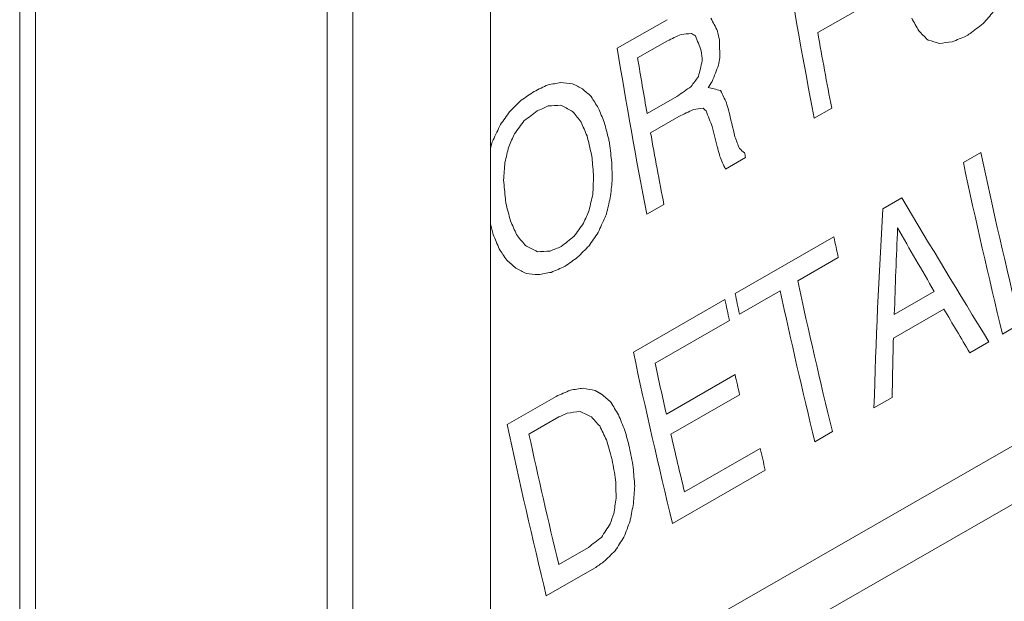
# Model space of a CAD drawing. Header units: millimetres. Extents: x -556 to 0, y 0 to 403.
# Tile 23 of 57: x -59.21 to -48.37, y 178.16 to 184.56. Entities that reach past the tile are written whole.
import ezdxf

# ---------------------------------------------------------------- set-up
doc = ezdxf.new("R2010")
doc.units = ezdxf.units.MM
doc.header["$LTSCALE"] = 2

# ---------------------------------------------------------------- blocks, each defined once
blk = doc.blocks.new('CGI0800-02')
at = {"color": 31, "linetype": 'Continuous', "lineweight": 0, "extrusion": (0.707107, -0.40558, 0.579228)}
for p, q in [((-55.82702108, 220.91462366), (-55.82702108, 161.22275901)), ((-55.54541787, 161.22346378), (-55.54541787, 220.91532843)), ((-59.21147904, 213.56758357), (-59.21147904, 158.91637398)), ((-49.76377088, 184.79896221), (-50.42565608, 184.41932045)), ((-52.63225873, 184.24608641), (-52.08311221, 184.56106391)), ((-52.08066195, 184.3283138), (-52.40796782, 184.14057887)), ((-51.49428125, 183.7804869), (-51.49888334, 183.78312655)), ((-52.30313496, 183.52854704), (-51.97582909, 183.71628198)), ((-50.27132336, 183.58931196), (-50.46407016, 183.47875694)), ((-51.95277032, 183.49678375), (-52.26552927, 183.31739259)), ((-48.82162405, 182.9887105), (-48.62887726, 183.09926552)), ((-51.22051039, 183.04488065), (-51.44235104, 182.91763808)), ((-49.70898664, 182.47974023), (-49.49805619, 182.60072497)), ((-52.11878317, 182.52965255), (-52.30789323, 182.42118347)), ((-44.13789221, 182.2480399), (-53.76167926, 176.72806242)), ((-51.3346058, 181.54732339), (-50.24722296, 182.17102056)), ((-50.19861526, 181.94512963), (-50.64593329, 181.68855855)), ((-53.78881927, 176.07048122), (-44.01448422, 181.67680949)), ((-52.45471923, 180.90485272), (-51.44734449, 181.48265913)), ((-50.83868008, 181.57800353), (-51.2859981, 181.32143246)), ((-49.58195452, 181.31702765), (-49.14190996, 181.56942684)), ((-49.03535858, 181.37709208), (-49.59177856, 181.05794269)), ((-51.39769249, 181.25195622), (-52.21595717, 180.78261888)), ((-48.19828233, 181.21343189), (-48.39102912, 181.10287687)), ((-48.54013513, 181.01735318), (-48.75106558, 180.89636844)), ((-52.09194877, 180.22278332), (-51.33550853, 180.65665962)), ((-53.84395082, 180.10802222), (-53.30571449, 180.41674189)), ((-52.80406301, 180.43988377), (-52.87589806, 180.48108667)), ((-51.28474919, 180.43374755), (-52.04118943, 179.99987125)), ((-49.60569758, 180.40617167), (-49.80571784, 180.29144476)), ((-53.2773778, 180.19004447), (-53.60468367, 180.00230954)), ((-50.26394606, 180.02861585), (-50.45669285, 179.91806083)), ((-51.89283035, 179.36708681), (-51.06001874, 179.84476792)), ((-51.00220263, 179.60516927), (-52.0241243, 179.01901909)), ((-53.27725571, 178.56745846), (-52.94994984, 178.75519339)), ((-52.88239303, 178.52673637), (-53.41335589, 178.22218858))]:
    blk.add_line(p, q, dxfattribs=at)
at = {"color": 0, "linetype": 'Continuous', "lineweight": 0, "extrusion": (0.707107, -0.40558, 0.579228)}
for p, q in [((-54.02819017, 220.91772788), (-54.02819017, 162.16498478)), ((-59.0380152, 159.40288181), (-59.0380152, 213.98699502))]:
    blk.add_line(p, q, dxfattribs=at)
at = {"color": 31, "linetype": 'Continuous', "lineweight": 0}
for centre, major_axis, ratio, start_param, end_param in [((-16.17240214, 173.78076544), (24.87714061, -43.37197108), 0.5792279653, 4.136754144, 4.1778087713), ((8.24933638, 187.78849919), (-95.15840475, -91.91037913), 0.2970053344, 5.0431859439, 5.0445645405), ((-19.48267938, 171.88206842), (34.54186733, -37.62671196), 0.3718371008, 4.0584130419, 4.0622009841), ((-18.08855756, 172.68170384), (-35.43985237, 37.10278748), 0.3477411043, 0.9409497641, 0.9446543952), ((44.61483785, 208.64689393), (-243.1705012, -178.14793897), 0.1237684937, 5.0136126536, 5.01424909), ((-118.08186045, 115.32790152), (484.25757338, 235.10938971), 0.0626303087, 1.4034273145, 1.4037428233), ((-36.78221253, 161.95946384), (99.68336406, 4.76170917), 0.2341817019, 1.7109858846, 1.7121429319), ((-24.65581458, 168.91487997), (49.99984979, -28.96200391), 0.0042317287, 4.1406106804, 4.1416627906), ((-17.33731702, 173.11259772), (26.59029375, -42.37558333), 0.5513119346, 4.1240495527, 4.126260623), ((-15.97965535, 173.89132046), (24.87714061, -43.37197108), 0.5792279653, 4.1591859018, 4.1778087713), ((-20.36849448, 171.37398575), (-41.57234275, 33.65019721), 0.1839654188, 0.9590348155, 0.9620009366), ((123.84626708, 254.09217475), (-566.45023167, -364.71556956), 0.0537387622, 4.9871975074, 4.9873035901), ((-18.92739624, 172.20056575), (-31.99780365, 39.13633448), 0.4371571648, 0.9300282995, 0.9341338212), ((-15.61468457, 174.1006591), (16.44980846, -47.73994405), 0.6688806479, 4.2753229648, 4.279432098), ((-23.4047788, 169.63244461), (49.99984979, -28.96200391), 0.0042317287, 4.1722832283, 4.1726011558), ((-26.80978132, 167.6794154), (60.75395603, -22.43898204), 0.133374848, 1.9949876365, 1.9971077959), ((-40.54616681, 159.80054836), (111.76431531, 13.1169432), 0.2253559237, 1.6195527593, 1.6208253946), ((-87.14212808, 133.07420295), (298.80787782, 127.48237991), 0.1004097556, 1.3993916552, 1.3999220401), ((-18.01622522, 172.72319197), (24.87714061, -43.37197108), 0.5792279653, 4.136754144, 4.1778087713), ((-16.51624655, 173.58354439), (21.24276776, -45.3785487), 0.6264810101, 4.2002528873, 4.2026758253), ((-17.82711516, 172.83166105), (24.87714061, -43.37197108), 0.5792279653, 4.1415893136, 4.1553867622), ((-12.42122112, 175.93235448), (-15.41344718, -56.26859329), 0.6869237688, 4.7550922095, 4.7581490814), ((-13.13809091, 175.52117486), (-6.87867932, -54.75617858), 0.7108852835, 4.6439803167, 4.6454563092), ((-9.53721756, 177.58655097), (-33.78870737, -60.63092513), 0.5871788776, 4.9269463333, 4.9297942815), ((-42.22802523, 158.835874), (120.91733559, 19.28942893), 0.2164216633, 1.6275498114, 1.6287054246), ((-32.2077093, 164.58329111), (75.31135135, -12.55999182), 0.2146156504, 1.887839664, 1.8896261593), ((-26.42617636, 167.89944217), (52.21182908, -27.68195947), 0.0316581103, 2.1218492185, 2.1242673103), ((-1.04494468, 182.45751858), (-76.39149085, -81.18451854), 0.3569320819, 5.0191562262, 5.0204217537), ((-3.3384523, 181.14201666), (-64.46563533, -74.60997681), 0.4070434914, 5.0159309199, 5.0167751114), ((74.10266062, 225.56041423), (-460.54104099, -303.74145818), 0.0660057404, 4.9494659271, 4.9497810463), ((-119.1094823, 114.73848184), (496.01521915, 241.89810133), 0.0611635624, 1.4081586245, 1.4084737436), ((-23.948741, 169.32044071), (44.00922208, -32.31021055), 0.1250063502, 4.0860989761, 4.0890444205), ((68.69700647, 222.45985839), (-389.97546388, -263.05908987), 0.0778260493, 4.9736708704, 4.9740927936), ((-29.21847989, 166.29784265), (64.35749515, -20.08679644), 0.1621394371, 1.9744002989, 1.9766170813), ((-25.03767143, 168.69585588), (49.99984979, -28.96200391), 0.0042317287, 4.1571570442, 4.1572626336), ((-19.47224283, 171.88805458), (33.81213283, -38.05620283), 0.391097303, 4.0783117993, 4.0817977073), ((7.45034657, 187.33021747), (-133.17176174, -114.05724953), 0.2196754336, 4.9945075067, 4.9955580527), ((-21.52047324, 170.71323788), (36.65784738, -36.40060978), 0.3146472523, 4.0580822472, 4.0615560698), ((-17.91670087, 172.78027679), (28.64225975, -41.15452774), 0.5126114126, 4.1183898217, 4.1202924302), ((-5.64267924, 179.82036638), (-69.22719155, -77.19960551), 0.3857126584, 4.9996891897, 5.0014756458), ((39.6609515, 205.80546145), (-284.23478133, -201.95259621), 0.1062691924, 4.9700258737, 4.9705516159), ((-99.48165276, 125.99654235), (390.2615603, 180.7268801), 0.0774480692, 1.4166460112, 1.4169614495), ((-37.14090893, 161.75372404), (95.196416, 1.60077292), 0.2357199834, 1.7369066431, 1.7383789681), ((-26.65403938, 167.76874531), (52.0322471, -27.78699682), 0.0289085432, 2.120126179, 2.122756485), ((-24.56074882, 168.96940745), (-45.16849281, 31.67145798), 0.0988793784, 0.9570255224, 0.9575517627), ((-22.67510603, 170.05096772), (-39.45472431, 34.82233297), 0.2389492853, 0.9230413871, 0.926305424), ((-20.30038205, 171.41305344), (32.82578107, -38.64149984), 0.4165083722, 4.0706796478, 4.0746830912), ((-132.17711125, 107.24319779), (507.77423004, 248.6853074), 0.0597633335, 1.3826299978, 1.3829468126), ((-41.38988861, 159.31660942), (111.76431531, 13.1169432), 0.2253559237, 1.6365942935, 1.637544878), ((-23.51573777, 169.56880116), (-44.65121599, 31.95676269), 0.1103768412, 0.9693862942, 0.9703370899), ((-19.00712996, 172.15483236), (-31.70348464, 39.31284002), 0.4443259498, 0.9501349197, 0.9544690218), ((-17.51951632, 173.00809249), (27.09288977, -42.07874565), 0.5423716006, 4.1372700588, 4.1440419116), ((-3.92907781, 180.80324778), (-75.6516813, -80.76908982), 0.3597319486, 5.0063174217, 5.0080001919), ((-20.55948244, 171.26443956), (-33.00419048, 38.53526373), 0.4119728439, 0.9291605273, 0.9330593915), ((-19.00531314, 172.15587444), (28.15081751, -41.44890116), 0.522411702, 4.1121242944, 4.1165533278), ((-11.14492958, 176.66440524), (-40.75976197, -63.17178247), 0.5416199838, 4.9476664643, 4.9501896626), ((-17.82711516, 172.83166105), (24.87714061, -43.37197108), 0.5792279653, 4.1601362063, 4.1778087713), ((-17.84671134, 172.82042113), (-27.61554385, 41.7683361), 0.5327047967, 0.9912810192, 0.9966785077), ((-14.76652142, 174.58714549), (-16.23518701, -56.41418197), 0.6837307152, 4.7562281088, 4.757269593), ((-12.06397818, 176.13726061), (-35.44189539, -61.18670004), 0.5764090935, 4.9243259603, 4.9248517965), ((-11.43885823, 176.49581469), (-37.51075501, -61.92409119), 0.5628559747, 4.9366824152, 4.9388919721), ((-18.99501082, 172.16178361), (-27.28106478, 41.9671751), 0.5389347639, 0.9810377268, 0.9856786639), ((-18.25624952, 172.58551969), (24.87714061, -43.37197108), 0.5792279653, 4.1562307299, 4.1572859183), ((-18.67498442, 172.34534322), (31.18438164, -39.62473555), 0.4567326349, 4.1048161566, 4.1079943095), ((-14.63059846, 174.6651077), (-15.41344718, -56.26859329), 0.6869237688, 4.7494056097, 4.7524586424), ((-17.70497961, 172.90171512), (22.02097375, -44.96318302), 0.6176116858, 4.1976794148, 4.2022196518), ((-17.18705034, 173.19878714), (24.87714061, -43.37197108), 0.5792279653, 4.1720859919, 4.1722978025), ((-18.07315047, 172.69054099), (-28.46272992, 41.26217099), 0.5162303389, 0.9877415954, 0.9897543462), ((-23.78248819, 169.4157994), (45.16849281, -31.67145798), 0.0988793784, 4.1287146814, 4.1303046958), ((-16.92884238, 173.34688915), (24.87714061, -43.37197108), 0.5792279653, 4.1766423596, 4.1778087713), ((-14.59769722, 174.68397908), (24.87714061, -43.37197108), 0.5792279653, 4.2064438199, 4.2482727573), ((-16.80919126, 173.41551821), (6.06385168, -51.6676958), 0.7116857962, 4.4433172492, 4.4471100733), ((-18.45626978, 172.47079278), (24.87714061, -43.37197108), 0.5792279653, 4.1572859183, 4.1582358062), ((-17.51171431, 173.01256754), (19.70046272, -46.17621243), 0.6422824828, 4.2339134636, 4.2383490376), ((-16.61425412, 173.52732956), (14.9252987, -48.41696577), 0.678704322, 4.3136611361, 4.3177831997), ((-19.23724334, 172.02284475), (-32.29883681, 38.95610757), 0.4297292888, 0.9584357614, 0.9619339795), ((-14.79044401, 174.57342406), (24.87714061, -43.37197108), 0.5792279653, 4.2064438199, 4.2482727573), ((-18.64548299, 172.36226454), (20.85617617, -45.5817313), 0.6306570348, 4.2096954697, 4.214124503), ((-16.00342301, 173.87768789), (8.13681065, -51.00625152), 0.707019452, 4.4247060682, 4.4285116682), ((-14.91988702, 174.4991786), (-0.03305808, -53.31503968), 0.7171574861, 4.5567015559, 4.5602984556), ((-18.60802981, 172.3837468), (20.63035022, -45.69942806), 0.6330282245, 4.2175696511, 4.2186248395), ((-13.41367272, 175.36310763), (-15.41344718, -56.26859329), 0.6869237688, 4.77092675, 4.7739948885), ((-12.89390822, 175.6612323), (-17.62220555, -56.66459922), 0.6780075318, 4.8000904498, 4.8031608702), ((-19.03981862, 172.13608292), (35.47068608, -37.08489109), 0.3469078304, 4.1208797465, 4.162708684), ((-20.13320988, 171.50893945), (28.08118012, -41.49053536), 0.5237733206, 4.1183554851, 4.1228957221), ((-9.86017022, 177.40131293), (-37.51075501, -61.92409119), 0.5628559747, 4.9634812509, 4.9657044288), ((-12.10486413, 176.1138094), (3.02862084, -52.53949413), 0.7158409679, 4.5497886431, 4.5916175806), ((-21.56145123, 170.68973387), (33.00419048, -38.53526373), 0.4119728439, 4.0838332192, 4.087743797), ((-8.93152362, 177.93396274), (-40.75976197, -63.17178247), 0.5416199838, 4.9819558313, 4.9844989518), ((-9.98740426, 177.32833448), (-35.44189539, -61.18670004), 0.5764090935, 4.9555625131, 4.956092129), ((-20.35021124, 171.38447259), (-28.15081751, 41.44890116), 0.522411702, 0.978738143, 0.9814013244), ((-1.33540608, 182.29091677), (-75.6516813, -80.76908982), 0.3597319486, 5.0370222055, 5.0387168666), ((-12.08035921, 176.12786485), (4.27299447, -52.19529912), 0.7144998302, 4.5361958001, 4.5545504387), ((-19.00707793, 172.1548622), (-34.95781764, 37.38337943), 0.3607210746, 0.9861579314, 1.00451257), ((-21.49536409, 170.72763989), (-32.15511185, 39.04211365), 0.4332874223, 0.9476355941, 0.9516527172), ((-23.83991606, 169.38286013), (39.45472431, -34.82233297), 0.2389492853, 4.0848886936, 4.0881679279), ((37.60642986, 204.62703625), (-237.30790225, -174.7447857), 0.1267424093, 5.0097898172, 5.0104254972), ((-2.46802621, 181.64127255), (-69.22719155, -77.19960551), 0.3857126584, 5.0383081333, 5.0401104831), ((-16.21604292, 173.75573412), (24.87714061, -43.37197108), 0.5792279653, 4.2064438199, 4.2114700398), ((-23.28601865, 169.70056263), (-37.34656594, 36.00780962), 0.2958682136, 0.9393045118, 0.9427961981), ((-25.92961471, 168.18425823), (45.16849281, -31.67145798), 0.0988793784, 4.1226783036, 4.1232074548), ((-28.26016566, 166.84750912), (52.0322471, -27.78699682), 0.0289085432, 2.092890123, 2.0955369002), ((-40.20849229, 159.99423051), (95.196416, 1.60077292), 0.2357199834, 1.705557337, 1.7070402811), ((-88.88355778, 132.07535991), (293.54160198, 124.39885021), 0.1021425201, 1.4059549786, 1.4063787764), ((13.15674261, 190.60327177), (-133.17176174, -114.05724953), 0.2196754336, 5.0359793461, 5.0370399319), ((-25.75165084, 168.28633411), (-44.00922208, 32.31021055), 0.1250063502, 0.973307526, 0.9762724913), ((65.38347922, 220.55929723), (-345.89700782, -237.61295193), 0.0876126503, 5.001140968, 5.0015652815), ((-28.59793778, 166.65377099), (52.21182908, -27.68195947), 0.0316581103, 2.0876459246, 2.0900830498), ((-107.55782829, 121.36423838), (363.85426244, 165.39876629), 0.0829427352, 1.3832814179, 1.3837057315), ((-35.38321803, 162.76189413), (75.31135135, -12.55999182), 0.2146156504, 1.8494159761, 1.8512182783), ((-48.11116716, 155.46144242), (123.98336093, 21.32827837), 0.2132580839, 1.576444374, 1.5776110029), ((-16.66336095, 173.49916304), (24.87714061, -43.37197108), 0.5792279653, 4.2114700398, 4.2482727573), ((-17.41616445, 173.06737269), (24.87714061, -43.37197108), 0.5792279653, 4.2064438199, 4.2115770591), ((-17.30342576, 173.13203694), (24.87714061, -43.37197108), 0.5792279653, 4.2064438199, 4.2114700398), ((-16.85610774, 173.38860802), (24.87714061, -43.37197108), 0.5792279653, 4.2114700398, 4.2482727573), ((-19.03842244, 172.13688373), (-35.01841664, 37.34802149), 0.3590945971, 1.0093446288, 1.0218744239), ((-12.11717051, 176.10675075), (4.52589259, -52.12314825), 0.7141670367, 4.5555058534, 4.5680356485), ((-18.42353919, 172.48956628), (24.87714061, -43.37197108), 0.5792279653, 4.2064438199, 4.2482727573), ((-18.23442913, 172.59803535), (24.87714061, -43.37197108), 0.5792279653, 4.2115770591, 4.2240140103), ((-17.47798889, 173.03191164), (24.87714061, -43.37197108), 0.5792279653, 4.2240140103, 4.2289586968), ((-50.5396107, 154.06854443), (120.91733559, 19.28942893), 0.2164216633, 1.5566770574, 1.5578529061), ((-34.71911614, 163.14280732), (67.57866146, -17.92417394), 0.1823835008, 1.8908002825, 1.8928322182), ((-119.92062763, 114.27322799), (372.65481911, 170.51029734), 0.0810282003, 1.3537119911, 1.3541394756), ((-28.58712177, 166.6599748), (49.99984979, -28.96200391), 0.0042317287, 4.2076278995, 4.2092328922), ((-26.05583308, 168.11186234), (43.79629155, -32.42732415), 0.1299452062, 4.154850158, 4.1577410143), ((-22.521508, 170.13906793), (35.69404412, -36.95543778), 0.3408625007, 4.1287391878, 4.132382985), ((-141.1551574, 102.09360207), (443.118246, 211.33509907), 0.0683613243, 1.3384576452, 1.3386716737), ((-48.47060564, 155.25527698), (111.76431531, 13.1169432), 0.2253559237, 1.5852434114, 1.5865278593), ((-30.09577553, 165.79464655), (53.20202825, -27.09908562), 0.0463176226, 2.0375951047, 2.0401654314), ((-24.97562307, 168.73144535), (-40.77002448, 34.09276498), 0.2044469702, 0.9984125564, 1.0014137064), ((-20.75185118, 171.15410138), (31.32196238, -39.54200993), 0.453474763, 4.1501807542, 4.1543652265), ((-19.81277078, 171.69273577), (24.87714061, -43.37197108), 0.5792279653, 4.2064438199, 4.2482727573), ((-21.68558889, 170.61853143), (-33.19129315, 38.42401775), 0.407186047, 0.9978705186, 1.0017330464), ((-19.62002399, 171.80329079), (24.87714061, -43.37197108), 0.5792279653, 4.2112560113, 4.2430819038), ((-19.18083445, 172.05519956), (26.67168366, -42.32763451), 0.549887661, 4.1995670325, 4.2038642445), ((-18.23442913, 172.59803535), (24.87714061, -43.37197108), 0.5792279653, 4.2289586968, 4.2429738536), ((-19.56448998, 171.83514379), (-27.28106478, 41.9671751), 0.5389347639, 1.0505812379, 1.0553081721), ((-18.20026002, 172.61763395), (23.0687685, -44.39104948), 0.6046385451, 4.25180388, 4.2565373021), ((-17.40161752, 173.07571646), (24.87714061, -43.37197108), 0.5792279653, 4.2429738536, 4.2482727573), ((-18.86358375, 172.23716708), (24.87714061, -43.37197108), 0.5792279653, 4.2269154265, 4.2272379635), ((-18.16193365, 172.63961705), (22.09115997, -44.9253124), 0.6167804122, 4.2665928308, 4.2713270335), ((-16.53443251, 173.57311335), (14.9252987, -48.41696577), 0.678704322, 4.3832688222, 4.3874701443), ((-16.04993059, 173.85101223), (10.66096963, -50.12207883), 0.6990503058, 4.4531345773, 4.4571209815), ((-14.21740191, 174.90210751), (-1.01488053, -53.54420376), 0.7170153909, 4.6413306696, 4.6448899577), ((-12.86203642, 175.67951322), (-12.0782616, -55.68784511), 0.6983216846, 4.7984527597, 4.8014728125), ((-11.74771064, 176.31866422), (-17.62220555, -56.66459922), 0.6780075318, 4.8697397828, 4.8728709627), ((-8.281777, 178.30664209), (-35.44189539, -61.18670004), 0.5764090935, 5.0219255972, 5.0236526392), ((1.19951096, 183.74488545), (-69.22719155, -77.19960551), 0.3857126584, 5.103325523, 5.1051615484), ((-7.15534957, 178.95273432), (-38.88581213, -62.43915346), 0.5538463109, 5.0431133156, 5.0458153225), ((-13.42357437, 175.35742828), (-6.87867932, -54.75617858), 0.7108852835, 4.7340826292, 4.7342986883), ((69.47611774, 222.90673826), (-291.27837074, -206.03062744), 0.1037489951, 5.0711357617, 5.0716759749), ((1.5888552, 183.96820413), (-69.22719155, -77.19960551), 0.3857126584, 5.1078635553, 5.1097022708), ((27.23388539, 198.67758916), (-151.46995726, -124.75076175), 0.1948399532, 5.1010213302, 5.1019952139), ((134.71862495, 260.32830304), (-495.83750075, -324.07161426), 0.0613412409, 5.0597893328, 5.0600057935)]:
    blk.add_ellipse(centre, major_axis=major_axis, ratio=ratio, start_param=start_param, end_param=end_param, dxfattribs=at)

msp = doc.modelspace()

# ---------------------------------------------------------------- block references
msp.add_blockref('CGI0800-02', (0, 0))

doc.saveas('drawing.dxf')
